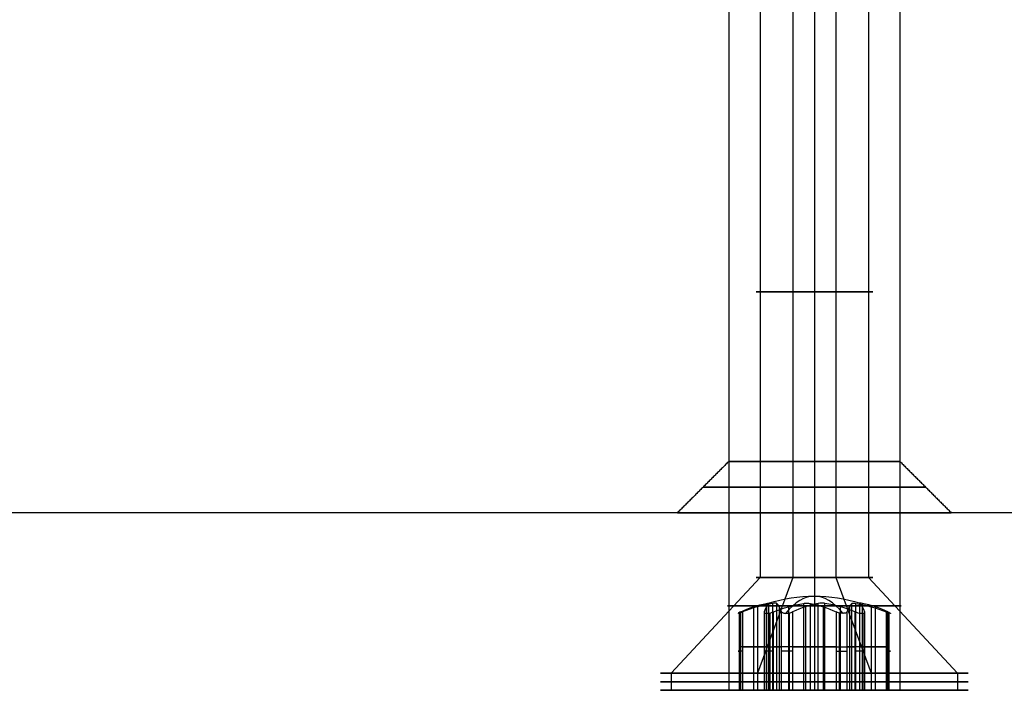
# Model space of a CAD drawing. Header units: millimetres. Extents: x -646 to 654, y -203 to 198.
# Tile 39 of 256: x -523 to -494, y 89 to 109. Entities that reach past the tile are written whole.
import ezdxf

# ---------------------------------------------------------------- set-up
doc = ezdxf.new("R2010")
doc.units = ezdxf.units.MM
doc.layers.add('Default', color=7, linetype='Continuous', true_color=0x000000)

msp = doc.modelspace()

# ---------------------------------------------------------------- linework, layer by layer
at = {"layer": 'Default', "color": 9, "true_color": 0xadc4cf}
for p, q in [((-500.968, 109.34, 776.191), (-500.968, 92.636, 776.191)), ((-500.015, 109.34, 778.406), (-500.015, 92.636, 778.406)), ((-498.753, 109.34, 775.239), (-498.753, 92.636, 775.239)), ((-497.801, 109.34, 777.453), (-497.801, 92.636, 777.453)), ((-500.968, 92.636, 776.191), (-503.565, 89.84, 775.156)), ((-500.015, 92.636, 778.406), (-501.05, 89.84, 781.003)), ((-498.753, 92.636, 775.239), (-497.719, 89.84, 772.642)), ((-497.801, 92.636, 777.453), (-495.204, 89.84, 778.488)), ((-501.57, 89.34, 777.241), (-501.57, 91.602, 777.241)), ((-501.163, 91.781, 776.665), (-501.163, 89.34, 776.665)), ((-501.045, 91.781, 777.479), (-501.045, 89.34, 777.479)), ((-500.784, 91.781, 775.713), (-500.784, 89.34, 775.713)), ((-500.41, 91.781, 778.284), (-500.41, 89.34, 778.284)), ((-500.138, 91.781, 775.203), (-500.138, 89.34, 775.203)), ((-500.114, 89.34, 778.925), (-500.114, 91.602, 778.925)), ((-499.645, 91.781, 778.589), (-499.645, 89.34, 778.589)), ((-499.123, 91.781, 775.056), (-499.123, 89.34, 775.056)), ((-498.654, 89.34, 774.72), (-498.654, 91.602, 774.72)), ((-498.631, 91.781, 778.441), (-498.631, 89.34, 778.441)), ((-498.359, 91.781, 775.36), (-498.359, 89.34, 775.36)), ((-497.985, 91.781, 777.931), (-497.985, 89.34, 777.931)), ((-497.929, 89.34, 778.506), (-497.929, 91.602, 778.506)), ((-497.724, 91.781, 776.165), (-497.724, 89.34, 776.165)), ((-497.606, 91.781, 776.979), (-497.606, 89.34, 776.979)), ((-497.199, 89.34, 776.403), (-497.199, 91.602, 776.403)), ((-500.789, 90.611, 776.37), (-501.537, 90.611, 776.96)), ((-501.487, 90.611, 777.303), (-500.602, 90.611, 777.656)), ((-500.852, 90.611, 775.242), (-500.715, 90.611, 776.184)), ((-499.695, 90.611, 775.38), (-500.58, 90.611, 775.027)), ((-500.478, 90.611, 777.813), (-500.341, 90.611, 778.755)), ((-500.019, 90.611, 778.884), (-499.271, 90.611, 778.294)), ((-498.749, 90.611, 774.761), (-499.497, 90.611, 775.351)), ((-499.074, 90.611, 778.265), (-498.189, 90.611, 778.617)), ((-498.291, 90.611, 775.832), (-498.428, 90.611, 774.889)), ((-497.282, 90.611, 776.341), (-498.167, 90.611, 775.989)), ((-497.917, 90.611, 778.403), (-498.054, 90.611, 777.46)), ((-497.98, 90.611, 777.274), (-497.232, 90.611, 776.684)), ((-503.565, 89.84, 775.156), (-503.565, 89.34, 775.156)), ((-501.05, 89.84, 781.003), (-501.05, 89.34, 781.003)), ((-497.719, 89.84, 772.642), (-497.719, 89.34, 772.642)), ((-495.204, 89.84, 778.488), (-495.204, 89.34, 778.488)), ((-500.727, 89.34, 776.287), (-503.565, 89.34, 775.156)), ((-501.05, 89.34, 781.003), (-500.217, 89.34, 778.912)), ((-498.551, 89.34, 774.732), (-497.719, 89.34, 772.642)), ((-495.204, 89.34, 778.488), (-498.042, 89.34, 777.357))]:
    msp.add_line(p, q, dxfattribs=at)
at = {"layer": 'Default'}
for p, q in [((-501.884, 89.34, 776.822), (-496.884, 89.34, 776.822)), ((-499.384, 89.34, 774.322), (-499.384, 89.34, 779.322))]:
    msp.add_line(p, q, dxfattribs=at)
at = {"layer": 'Default', "color": 9, "true_color": 0xadc4cf, "extrusion": (0, 1, 0)}
for centre, radius in [((499.384, 776.822, 100.988), 1.705), ((499.384, 776.822, 91.805), 2.535), ((499.384, 776.822, 89.59), 4.5)]:
    msp.add_circle(centre, radius, dxfattribs=at)
at = {"layer": 'Default', "extrusion": (0, -1, 0)}
for centre, radius in [((-499.384, 776.822, -96.031), 2.5), ((-499.384, 776.822, -95.281), 3.25)]:
    msp.add_circle(centre, radius, dxfattribs=at)
at = {"layer": 'Default', "color": 9, "true_color": 0xadc4cf, "extrusion": (0, -1, 0)}
for centre, radius in [((-499.384, 776.822, -92.636), 1.705), ((-499.384, 776.822, -89.84), 4.5), ((-499.384, 776.822, -89.34), 4.5)]:
    msp.add_circle(centre, radius, dxfattribs=at)
at = {"layer": 'Default', "extrusion": (0, -1, 0)}
for start, end in [(90, 0), (0, 90)]:
    msp.add_arc((-499.384, 776.822, -94.531), 4, start, end, dxfattribs=at)
at = {"layer": 'Default', "color": 9, "true_color": 0xadc4cf, "extrusion": (0.370163, 0, -0.928967)}
msp.add_arc((86.778, -176.361, -906.496), 5.313, 344.2117, 15.7883, dxfattribs=at)
at = {"layer": 'Default', "color": 9, "true_color": 0xadc4cf, "extrusion": (0.928967, -1.19741e-14, 0.370163)}
msp.add_arc((86.778, 906.496, -176.361), 5.313, 334.9424, 25.0576, dxfattribs=at)
at = {"layer": 'Default', "color": 9, "true_color": 0xadc4cf, "extrusion": (-0.619427, -3.4972e-15, -0.785054)}
msp.add_arc((-86.778, 873.229, -299.29), 5.169, 159.9135, 170.8422, dxfattribs=at)
at = {"layer": 'Default', "color": 9, "true_color": 0xadc4cf, "extrusion": (-0.370163, 5.00988e-15, 0.928967)}
msp.add_arc((-86.778, -176.361, 907.721), 5.169, 189.1578, 200.0865, dxfattribs=at)
at = {"layer": 'Default', "color": 9, "true_color": 0xadc4cf, "extrusion": (-0.98959, 5.7454e-15, 0.143913)}
msp.add_arc((-86.778, 696.868, 607.206), 5.169, 189.1578, 200.0865, dxfattribs=at)
at = {"layer": 'Default', "color": 9, "true_color": 0xadc4cf, "extrusion": (0.370163, 2.71241e-14, -0.928967)}
msp.add_arc((86.778, -176.361, -905.271), 5.169, 339.9135, 350.8422, dxfattribs=at)
at = {"layer": 'Default', "color": 9, "true_color": 0xadc4cf, "extrusion": (-0.98959, 3.86149e-15, 0.143913)}
msp.add_arc((-86.778, 696.868, 607.206), 5.169, 159.9135, 170.8422, dxfattribs=at)
at = {"layer": 'Default', "color": 9, "true_color": 0xadc4cf, "extrusion": (0.619427, -2.74225e-14, 0.785054)}
msp.add_arc((86.778, 873.229, 301.74), 5.169, 9.1578, 20.0865, dxfattribs=at)
at = {"layer": 'Default', "color": 9, "true_color": 0xadc4cf, "extrusion": (-0.619427, -3.35842e-15, -0.785054)}
msp.add_arc((-86.778, 873.229, -299.29), 5.169, 189.1578, 200.0865, dxfattribs=at)
at = {"layer": 'Default', "color": 9, "true_color": 0xadc4cf, "extrusion": (-0.370163, 1.67019e-14, 0.928967)}
msp.add_arc((-86.778, -176.361, 907.721), 5.169, 159.9135, 170.8422, dxfattribs=at)
at = {"layer": 'Default', "color": 9, "true_color": 0xadc4cf, "extrusion": (0.98959, -1.40062e-14, -0.143913)}
msp.add_arc((86.778, 696.868, -604.756), 5.169, 339.9135, 350.8422, dxfattribs=at)
at = {"layer": 'Default', "color": 9, "true_color": 0xadc4cf, "extrusion": (0.370163, -5.02376e-15, -0.928967)}
msp.add_arc((86.778, -176.361, -905.271), 5.169, 9.1578, 20.0865, dxfattribs=at)
at = {"layer": 'Default', "color": 9, "true_color": 0xadc4cf, "extrusion": (0.98959, -2.41612e-14, -0.143913)}
msp.add_arc((86.778, 696.868, -604.756), 5.169, 9.1578, 20.0865, dxfattribs=at)
at = {"layer": 'Default', "color": 9, "true_color": 0xadc4cf, "extrusion": (0.619427, -1.39055e-14, 0.785054)}
msp.add_arc((86.778, 873.229, 301.74), 5.169, 339.9135, 350.8422, dxfattribs=at)
at = {"layer": 'Default', "color": 9, "true_color": 0xadc4cf, "extrusion": (0, -1, 0)}
for centre, start, end in [((-501.413, 777.117, -90.487), 111.7257, 231.7257), ((-500.913, 776.213, -90.615), 351.7257, 51.7257), ((-500.676, 777.841, -90.615), 291.7257, 351.7257), ((-500.143, 778.727, -90.487), 51.7257, 171.7257), ((-499.621, 775.194, -90.615), 51.7257, 111.7257), ((-499.148, 778.451, -90.615), 231.7257, 291.7257), ((-498.626, 774.918, -90.487), 231.7257, 351.7257), ((-498.093, 775.803, -90.615), 111.7257, 171.7257), ((-498.115, 778.432, -90.487), 351.7257, 111.7257), ((-497.856, 777.431, -90.615), 171.7257, 231.7257), ((-497.356, 776.527, -90.487), 291.7257, 51.7257), ((-501.413, 777.117, -89.34), 111.7257, 231.7257), ((-500.913, 776.213, -89.34), 351.7257, 51.7257), ((-500.676, 777.841, -89.34), 291.7257, 351.7257), ((-500.143, 778.727, -89.34), 51.7257, 171.7257), ((-499.621, 775.194, -89.34), 51.7257, 111.7257), ((-499.148, 778.451, -89.34), 231.7257, 291.7257), ((-498.626, 774.918, -89.34), 231.7257, 351.7257), ((-498.093, 775.803, -89.34), 111.7257, 171.7257), ((-498.115, 778.432, -89.34), 351.7257, 111.7257), ((-497.856, 777.431, -89.34), 171.7257, 231.7257), ((-497.356, 776.527, -89.34), 291.7257, 51.7257)]:
    msp.add_arc(centre, 0.2, start, end, dxfattribs=at)
at = {"layer": 'Default', "color": 9, "true_color": 0xadc4cf, "extrusion": (0, 1, 0)}
msp.add_arc((500.654, 775.213, 89.34), 0.2, 248.2743, 8.2743, dxfattribs=at)
at = {"layer": 'Default'}
for points in [[(-501.884, 134.531, 776.822), (-501.884, 115.281, 776.822), (-501.884, 96.031, 776.822)], [(-499.384, 134.531, 779.322), (-499.384, 115.281, 779.322), (-499.384, 96.031, 779.322)], [(-499.384, 134.531, 774.322), (-499.384, 115.281, 774.322), (-499.384, 96.031, 774.322)], [(-496.884, 134.531, 776.822), (-496.884, 115.281, 776.822), (-496.884, 96.031, 776.822)], [(-501.884, 134.34, 776.822), (-501.884, 111.84, 776.822), (-501.884, 89.34, 776.822)], [(-499.384, 134.34, 779.322), (-499.384, 111.84, 779.322), (-499.384, 89.34, 779.322)], [(-499.384, 134.34, 774.322), (-499.384, 111.84, 774.322), (-499.384, 89.34, 774.322)], [(-496.884, 134.34, 776.822), (-496.884, 111.84, 776.822), (-496.884, 89.34, 776.822)], [(-501.884, 96.031, 776.822), (-502.634, 95.281, 776.822), (-503.384, 94.531, 776.822)], [(-499.384, 96.031, 779.322), (-499.384, 95.281, 780.072), (-499.384, 94.531, 780.822)], [(-499.384, 96.031, 774.322), (-499.384, 95.281, 773.572), (-499.384, 94.531, 772.822)], [(-496.884, 96.031, 776.822), (-496.134, 95.281, 776.822), (-495.384, 94.531, 776.822)], [(-1.884, 94.531, 771.822), (-319.134, 94.531, 771.822), (-636.384, 94.531, 771.822)], [(-499.384, 94.531, 780.822), (-567.884, 94.531, 780.822), (-636.384, 94.531, 780.822)], [(-1.884, 94.531, 780.822), (-250.634, 94.531, 780.822), (-499.384, 94.531, 780.822)]]:
    msp.add_open_spline(points, degree=2, dxfattribs=at)
at = {"layer": 'Default', "color": 9, "true_color": 0xadc4cf}
for points, degree in [([(-500.789, 91.881, 776.37), (-500.763, 91.887, 776.35), (-500.74, 91.89, 776.32), (-500.727, 91.89, 776.287)], 3), ([(-500.789, 91.881, 776.37), (-500.789, 90.611, 776.37), (-500.789, 89.34, 776.37)], 2), ([(-500.727, 91.89, 776.287), (-500.714, 91.89, 776.254), (-500.71, 91.887, 776.217), (-500.715, 91.881, 776.184)], 3), ([(-500.715, 89.34, 776.184), (-500.715, 90.611, 776.184), (-500.715, 91.881, 776.184)], 2), ([(-500.519, 91.89, 777.718), (-500.541, 91.89, 777.69), (-500.571, 91.887, 777.668), (-500.602, 91.881, 777.656)], 3), ([(-500.602, 89.34, 777.656), (-500.602, 90.611, 777.656), (-500.602, 91.881, 777.656)], 2), ([(-500.478, 91.881, 777.813), (-500.483, 91.887, 777.78), (-500.497, 91.89, 777.745), (-500.519, 91.89, 777.718)], 3), ([(-500.478, 89.34, 777.813), (-500.478, 90.611, 777.813), (-500.478, 91.881, 777.813)], 2), ([(-499.695, 91.881, 775.38), (-499.664, 91.887, 775.392), (-499.627, 91.89, 775.397), (-499.592, 91.89, 775.392)], 3), ([(-499.695, 89.34, 775.38), (-499.695, 90.611, 775.38), (-499.695, 91.881, 775.38)], 2), ([(-499.592, 91.89, 775.392), (-499.557, 91.89, 775.387), (-499.523, 91.887, 775.371), (-499.497, 91.881, 775.351)], 3), ([(-499.497, 89.34, 775.351), (-499.497, 90.611, 775.351), (-499.497, 91.881, 775.351)], 2), ([(-499.176, 91.89, 778.253), (-499.211, 91.89, 778.258), (-499.245, 91.887, 778.273), (-499.271, 91.881, 778.294)], 3), ([(-499.271, 89.34, 778.294), (-499.271, 90.611, 778.294), (-499.271, 91.881, 778.294)], 2), ([(-499.074, 91.881, 778.265), (-499.104, 91.887, 778.252), (-499.141, 91.89, 778.248), (-499.176, 91.89, 778.253)], 3), ([(-499.074, 89.34, 778.265), (-499.074, 90.611, 778.265), (-499.074, 91.881, 778.265)], 2), ([(-498.291, 91.881, 775.832), (-498.286, 91.887, 775.865), (-498.271, 91.89, 775.899), (-498.25, 91.89, 775.927)], 3), ([(-498.291, 89.34, 775.832), (-498.291, 90.611, 775.832), (-498.291, 91.881, 775.832)], 2), ([(-498.25, 91.89, 775.927), (-498.228, 91.89, 775.955), (-498.197, 91.887, 775.977), (-498.167, 91.881, 775.989)], 3), ([(-498.167, 89.34, 775.989), (-498.167, 90.611, 775.989), (-498.167, 91.881, 775.989)], 2), ([(-498.042, 91.89, 777.357), (-498.055, 91.89, 777.39), (-498.058, 91.887, 777.427), (-498.054, 91.881, 777.46)], 3), ([(-498.054, 89.34, 777.46), (-498.054, 90.611, 777.46), (-498.054, 91.881, 777.46)], 2), ([(-497.98, 91.881, 777.274), (-498.006, 91.887, 777.295), (-498.029, 91.89, 777.324), (-498.042, 91.89, 777.357)], 3), ([(-497.98, 89.34, 777.274), (-497.98, 90.611, 777.274), (-497.98, 91.881, 777.274)], 2), ([(-501.537, 89.34, 776.96), (-501.537, 90.487, 776.96), (-501.537, 91.633, 776.96)], 2), ([(-501.487, 91.633, 777.303), (-501.487, 90.487, 777.303), (-501.487, 89.34, 777.303)], 2), ([(-500.852, 91.633, 775.242), (-500.852, 90.487, 775.242), (-500.852, 89.34, 775.242)], 2), ([(-500.683, 91.602, 775.015), (-500.683, 90.471, 775.015), (-500.683, 89.34, 775.015)], 2), ([(-500.58, 89.34, 775.027), (-500.58, 90.487, 775.027), (-500.58, 91.633, 775.027)], 2), ([(-500.341, 89.34, 778.755), (-500.341, 90.487, 778.755), (-500.341, 91.633, 778.755)], 2), ([(-500.019, 91.633, 778.884), (-500.019, 90.487, 778.884), (-500.019, 89.34, 778.884)], 2), ([(-498.749, 91.633, 774.761), (-498.749, 90.487, 774.761), (-498.749, 89.34, 774.761)], 2), ([(-498.428, 89.34, 774.889), (-498.428, 90.487, 774.889), (-498.428, 91.633, 774.889)], 2), ([(-498.189, 89.34, 778.617), (-498.189, 90.487, 778.617), (-498.189, 91.633, 778.617)], 2), ([(-497.917, 91.633, 778.403), (-497.917, 90.487, 778.403), (-497.917, 89.34, 778.403)], 2), ([(-497.282, 91.633, 776.341), (-497.282, 90.487, 776.341), (-497.282, 89.34, 776.341)], 2), ([(-497.232, 89.34, 776.684), (-497.232, 90.487, 776.684), (-497.232, 91.633, 776.684)], 2), ([(-500.789, 89.34, 776.37), (-501.163, 89.34, 776.665), (-501.537, 89.34, 776.96)], 2), ([(-501.487, 89.34, 777.303), (-501.045, 89.34, 777.479), (-500.602, 89.34, 777.656)], 2), ([(-500.852, 89.34, 775.242), (-500.784, 89.34, 775.713), (-500.715, 89.34, 776.184)], 2), ([(-499.695, 89.34, 775.38), (-500.138, 89.34, 775.203), (-500.58, 89.34, 775.027)], 2), ([(-500.478, 89.34, 777.813), (-500.41, 89.34, 778.284), (-500.341, 89.34, 778.755)], 2), ([(-500.019, 89.34, 778.884), (-499.645, 89.34, 778.589), (-499.271, 89.34, 778.294)], 2), ([(-498.749, 89.34, 774.761), (-499.123, 89.34, 775.056), (-499.497, 89.34, 775.351)], 2), ([(-499.074, 89.34, 778.265), (-498.631, 89.34, 778.441), (-498.189, 89.34, 778.617)], 2), ([(-498.291, 89.34, 775.832), (-498.359, 89.34, 775.36), (-498.428, 89.34, 774.889)], 2), ([(-497.282, 89.34, 776.341), (-497.724, 89.34, 776.165), (-498.167, 89.34, 775.989)], 2), ([(-497.917, 89.34, 778.403), (-497.985, 89.34, 777.931), (-498.054, 89.34, 777.46)], 2), ([(-497.232, 89.34, 776.684), (-497.606, 89.34, 776.979), (-497.98, 89.34, 777.274)], 2)]:
    msp.add_open_spline(points, degree=degree, dxfattribs=at)
for points, knots in [([(-501.537, 91.633, 776.96), (-501.575, 91.615, 776.991), (-501.606, 91.599, 777.043), (-501.612, 91.593, 777.094), (-501.614, 91.591, 777.111), (-501.613, 91.59, 777.128), (-501.611, 91.59, 777.146)], [0, 0, 0, 0, 0.166591, 0.166591, 0.166591, 0.2189532, 0.2189532, 0.2189532, 0.2189532]), ([(-501.611, 91.59, 777.146), (-501.603, 91.59, 777.202), (-501.571, 91.601, 777.251), (-501.527, 91.617, 777.282), (-501.514, 91.622, 777.291), (-501.5, 91.627, 777.298), (-501.487, 91.633, 777.303)], [0, 0, 0, 0, 0.172318, 0.172318, 0.172318, 0.2201004, 0.2201004, 0.2201004, 0.2201004]), ([(-500.852, 91.633, 775.242), (-500.854, 91.628, 775.227), (-500.855, 91.622, 775.212), (-500.854, 91.618, 775.197), (-500.849, 91.601, 775.143), (-500.822, 91.59, 775.091), (-500.778, 91.59, 775.056)], [-0.2201469, -0.2201469, -0.2201469, -0.2201469, -0.1729573, -0.1729573, -0.1729573, 0, 0, 0, 0]), ([(-500.778, 91.59, 775.056), (-500.764, 91.59, 775.045), (-500.749, 91.591, 775.036), (-500.733, 91.593, 775.029), (-500.686, 91.599, 775.009), (-500.626, 91.615, 775.009), (-500.58, 91.633, 775.027)], [-0.2189532, -0.2189532, -0.2189532, -0.2189532, -0.166591, -0.166591, -0.166591, 0, 0, 0, 0]), ([(-500.341, 91.633, 778.755), (-500.335, 91.616, 778.8), (-500.31, 91.601, 778.847), (-500.273, 91.595, 778.879), (-500.257, 91.592, 778.893), (-500.238, 91.59, 778.904), (-500.217, 91.59, 778.912)], [0, 0, 0, 0, 0.1521277, 0.1521277, 0.1521277, 0.2182306, 0.2182306, 0.2182306, 0.2182306]), ([(-500.217, 91.59, 778.912), (-500.165, 91.59, 778.933), (-500.106, 91.601, 778.93), (-500.058, 91.617, 778.907), (-500.044, 91.622, 778.901), (-500.031, 91.627, 778.893), (-500.019, 91.633, 778.884)], [0, 0, 0, 0, 0.172318, 0.172318, 0.172318, 0.2201004, 0.2201004, 0.2201004, 0.2201004]), ([(-498.551, 91.59, 774.732), (-498.604, 91.59, 774.711), (-498.663, 91.601, 774.714), (-498.712, 91.618, 774.737), (-498.725, 91.622, 774.744), (-498.738, 91.628, 774.752), (-498.749, 91.633, 774.761)], [0, 0, 0, 0, 0.1729573, 0.1729573, 0.1729573, 0.2201469, 0.2201469, 0.2201469, 0.2201469]), ([(-498.428, 91.633, 774.889), (-498.435, 91.615, 774.841), (-498.465, 91.599, 774.788), (-498.506, 91.593, 774.757), (-498.52, 91.591, 774.747), (-498.535, 91.59, 774.739), (-498.551, 91.59, 774.732)], [0, 0, 0, 0, 0.166591, 0.166591, 0.166591, 0.2189532, 0.2189532, 0.2189532, 0.2189532]), ([(-498.189, 91.633, 778.617), (-498.143, 91.615, 778.635), (-498.083, 91.599, 778.636), (-498.035, 91.593, 778.615), (-498.02, 91.591, 778.609), (-498.005, 91.59, 778.6), (-497.991, 91.59, 778.589)], [0, 0, 0, 0, 0.166591, 0.166591, 0.166591, 0.2189532, 0.2189532, 0.2189532, 0.2189532]), ([(-497.991, 91.59, 778.589), (-497.946, 91.59, 778.554), (-497.919, 91.601, 778.501), (-497.915, 91.618, 778.447), (-497.914, 91.622, 778.432), (-497.915, 91.628, 778.417), (-497.917, 91.633, 778.403)], [0, 0, 0, 0, 0.1729573, 0.1729573, 0.1729573, 0.2201469, 0.2201469, 0.2201469, 0.2201469]), ([(-497.158, 91.59, 776.498), (-497.166, 91.59, 776.443), (-497.198, 91.601, 776.393), (-497.242, 91.618, 776.362), (-497.255, 91.622, 776.354), (-497.268, 91.628, 776.347), (-497.282, 91.633, 776.341)], [0, 0, 0, 0, 0.1729573, 0.1729573, 0.1729573, 0.2201469, 0.2201469, 0.2201469, 0.2201469]), ([(-497.232, 91.633, 776.684), (-497.193, 91.615, 776.654), (-497.163, 91.599, 776.602), (-497.157, 91.593, 776.55), (-497.155, 91.591, 776.534), (-497.155, 91.59, 776.516), (-497.158, 91.59, 776.498)], [0, 0, 0, 0, 0.166591, 0.166591, 0.166591, 0.2189532, 0.2189532, 0.2189532, 0.2189532])]:
    msp.add_open_spline(points, degree=3, knots=knots, dxfattribs=at)
msp.add_rational_spline([(-500.58, 90.487, 775.027), (-500.63, 90.487, 775.007), (-500.683, 90.487, 775.015), (-500.881, 90.487, 775.044), (-500.852, 90.487, 775.242)], [0.868347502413, 0.900099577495, 1, 0.707106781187, 1], degree=2, knots=[0.8353239, 0.8353239, 0.8353239, 0.9424778, 0.9424778, 1.2566371, 1.2566371, 1.2566371], dxfattribs=at)
at = {"layer": 'Default'}
msp.add_rational_spline([(-496.884, 89.34, 776.822), (-496.884, 89.34, 779.322), (-499.384, 89.34, 779.322), (-501.884, 89.34, 779.322), (-501.884, 89.34, 776.822), (-501.884, 89.34, 774.322), (-499.384, 89.34, 774.322), (-496.884, 89.34, 774.322), (-496.884, 89.34, 776.822)], [1, 0.707106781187, 1, 0.707106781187, 1, 0.707106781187, 1, 0.707106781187, 1], degree=2, knots=[0, 0, 0, 3.926991, 3.926991, 7.853982, 7.853982, 11.780972, 11.780972, 15.707963, 15.707963, 15.707963], dxfattribs=at)

doc.saveas('drawing.dxf')
